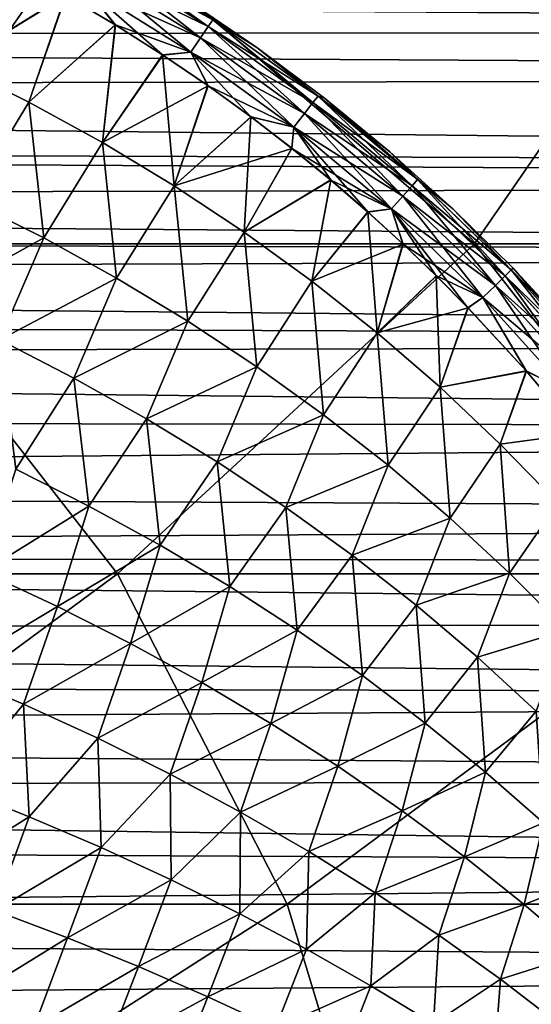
# Model space of a CAD drawing. Header units: metres. Extents: x -24 to 127, y -24 to 24.
# Tile 134 of 151: x 68.81 to 74.44, y 6.16 to 16.98. Entities that reach past the tile are written whole.
import ezdxf

# ---------------------------------------------------------------- set-up
doc = ezdxf.new("R2010")
doc.units = ezdxf.units.M
doc.layers.add('solid_12_381_051_XXX', color=7, linetype='CONTINUOUS')

msp = doc.modelspace()

# ---------------------------------------------------------------- linework, layer by layer
at = {"layer": 'solid_12_381_051_XXX'}
for points in [[(67.054825, 14.518421, 115.915138), (69.590126, 18.145926, 115.621696), (62.871574, 18.146126, 115.641922)], [(67.054825, 14.518421, 115.915138), (73.812912, 14.518212, 115.879425), (69.590126, 18.145926, 115.621696)], [(73.812912, 14.518212, 115.879425), (76.315086, 18.145626, 115.600639), (69.590126, 18.145926, 115.621696)], [(73.812912, 14.518212, 115.879425), (80.571472, 14.517926, 115.838676), (76.315086, 18.145626, 115.600639)], [(69.677383, 17.66016, 144.818481), (69.602211, 17.529463, 144.982101), (70.800354, 16.780073, 144.981522)], [(69.602417, 17.5299, 142.190598), (69.677505, 17.66046, 142.354324), (70.884781, 16.905815, 142.354553)], [(70.884644, 16.905529, 144.818237), (69.722328, 17.738539, 144.621124), (69.677383, 17.66016, 144.818481)], [(70.884644, 16.905529, 144.818237), (69.677383, 17.66016, 144.818481), (70.800354, 16.780073, 144.981522)], [(70.884781, 16.905815, 142.354553), (69.677505, 17.66046, 142.354324), (70.935234, 16.981087, 142.551727)], [(69.722328, 17.738539, 144.621124), (70.935188, 16.980947, 144.621078), (69.860359, 17.688532, 144.43486)], [(70.884644, 16.905529, 144.818237), (70.935188, 16.980947, 144.621078), (69.722328, 17.738539, 144.621124)], [(70.935188, 16.980947, 144.621078), (70.651733, 17.200611, 144.433685), (69.860359, 17.688532, 144.43486)], [(68.082047, 16.48724, 145.214844), (69.313721, 17.249889, 145.130524), (68.73716, 17.566593, 145.131271)], [(68.741066, 17.564533, 142.041061), (69.31752, 17.247719, 142.041809), (68.082108, 16.487198, 141.957474)], [(69.602211, 17.529463, 144.982101), (69.507713, 17.365429, 145.088226), (70.69455, 16.622808, 145.087234)], [(70.800583, 16.780491, 142.191162), (69.507965, 17.365944, 142.084305), (69.602417, 17.5299, 142.190598)], [(70.800354, 16.780073, 144.981522), (69.602211, 17.529463, 144.982101), (70.69455, 16.622808, 145.087234)], [(70.800583, 16.780491, 142.191162), (69.602417, 17.5299, 142.190598), (70.884781, 16.905815, 142.354553)], [(105.000122, 16.856768, 102.954674), (26.59236, 16.799372, 102.906403), (25.708118, 17.37525, 103.402618)], [(105.000122, 16.856768, 102.954674), (25.708118, 17.37525, 103.402618), (105.000053, 17.360939, 103.389366)], [(69.507713, 17.365429, 145.088226), (69.313721, 17.249889, 145.130524), (69.860573, 16.925861, 145.129837)], [(69.507965, 17.365944, 142.084305), (69.864235, 16.923613, 142.04248), (69.31752, 17.247719, 142.041809)], [(69.507713, 17.365429, 145.088226), (69.860573, 16.925861, 145.129837), (70.381393, 16.594732, 145.129196)], [(70.69455, 16.622808, 145.087234), (69.507713, 17.365429, 145.088226), (70.381393, 16.594732, 145.129196)], [(69.507965, 17.365944, 142.084305), (70.694832, 16.623302, 142.085297), (69.864235, 16.923613, 142.04248)], [(70.800583, 16.780491, 142.191162), (70.694832, 16.623302, 142.085297), (69.507965, 17.365944, 142.084305)], [(68.082047, 16.48724, 145.214844), (68.911148, 16.075951, 145.209045), (69.313721, 17.249889, 145.130524)], [(69.31752, 17.247719, 142.041809), (68.911201, 16.075907, 141.963257), (68.082108, 16.487198, 141.957474)], [(68.911148, 16.075951, 145.209045), (69.860573, 16.925861, 145.129837), (69.313721, 17.249889, 145.130524)], [(69.31752, 17.247719, 142.041809), (69.864235, 16.923613, 142.04248), (68.911201, 16.075907, 141.963257)], [(70.935188, 16.980947, 144.621078), (71.4207, 16.676935, 144.432556), (70.651733, 17.200611, 144.433685)], [(70.651871, 17.20052, 142.738632), (70.651733, 17.200611, 144.433685), (71.4207, 16.676935, 144.432556)], [(71.420853, 16.676826, 142.739761), (70.651871, 17.20052, 142.738632), (71.4207, 16.676935, 144.432556)], [(70.935234, 16.981087, 142.551727), (70.651871, 17.20052, 142.738632), (71.420853, 16.676826, 142.739761)], [(68.911148, 16.075951, 145.209045), (69.721672, 15.631113, 145.203156), (69.860573, 16.925861, 145.129837)], [(69.864235, 16.923613, 142.04248), (69.721733, 15.631065, 141.969162), (68.911201, 16.075907, 141.963257)], [(69.721672, 15.631113, 145.203156), (70.381393, 16.594732, 145.129196), (69.860573, 16.925861, 145.129837)], [(69.864235, 16.923613, 142.04248), (70.384903, 16.592426, 142.043121), (69.721733, 15.631065, 141.969162)], [(70.694832, 16.623302, 142.085297), (70.384903, 16.592426, 142.043121), (69.864235, 16.923613, 142.04248)], [(70.884644, 16.905529, 144.818237), (70.800354, 16.780073, 144.981522), (71.943611, 15.949516, 144.981003)], [(70.800583, 16.780491, 142.191162), (70.884781, 16.905815, 142.354553), (72.036781, 16.06934, 142.354752)], [(72.036621, 16.069069, 144.818024), (70.935188, 16.980947, 144.621078), (70.884644, 16.905529, 144.818237)], [(72.036621, 16.069069, 144.818024), (70.884644, 16.905529, 144.818237), (71.943611, 15.949516, 144.981003)], [(70.884781, 16.905815, 142.354553), (70.935234, 16.981087, 142.551727), (72.09259, 16.14123, 142.551758)], [(72.036781, 16.06934, 142.354752), (70.884781, 16.905815, 142.354553), (72.09259, 16.14123, 142.551758)], [(70.935188, 16.980947, 144.621078), (72.092545, 16.141096, 144.621048), (71.4207, 16.676935, 144.432556)], [(72.036621, 16.069069, 144.818024), (72.092545, 16.141096, 144.621048), (70.935188, 16.980947, 144.621078)], [(72.09259, 16.14123, 142.551758), (70.935234, 16.981087, 142.551727), (71.420853, 16.676826, 142.739761)], [(105.000122, 16.856768, 102.954674), (105.000206, 16.360798, 102.545601), (26.59236, 16.799372, 102.906403)], [(105.000206, 16.360798, 102.545601), (27.444098, 16.210161, 102.424873), (26.59236, 16.799372, 102.906403)], [(70.800354, 16.780073, 144.981522), (70.69455, 16.622808, 145.087234), (71.827011, 15.799809, 145.086334)], [(71.943871, 15.949913, 142.191681), (70.694832, 16.623302, 142.085297), (70.800583, 16.780491, 142.191162)], [(71.943611, 15.949516, 144.981003), (70.800354, 16.780073, 144.981522), (71.827011, 15.799809, 145.086334)], [(71.943871, 15.949913, 142.191681), (70.800583, 16.780491, 142.191162), (72.036781, 16.06934, 142.354752)], [(72.092545, 16.141096, 144.621048), (72.165436, 16.118656, 144.431458), (71.4207, 16.676935, 144.432556)], [(71.420853, 16.676826, 142.739761), (71.4207, 16.676935, 144.432556), (72.165436, 16.118656, 144.431458)], [(72.165604, 16.118528, 142.74086), (71.420853, 16.676826, 142.739761), (72.165436, 16.118656, 144.431458)], [(72.09259, 16.14123, 142.551758), (71.420853, 16.676826, 142.739761), (72.165604, 16.118528, 142.74086)], [(69.721672, 15.631113, 145.203156), (70.511887, 15.153764, 145.197174), (70.381393, 16.594732, 145.129196)], [(70.384903, 16.592426, 142.043121), (70.882645, 16.254168, 142.043701), (69.721733, 15.631065, 141.969162)], [(70.69455, 16.622808, 145.087234), (70.381393, 16.594732, 145.129196), (70.87928, 16.256525, 145.128616)], [(70.511887, 15.153764, 145.197174), (70.87928, 16.256525, 145.128616), (70.381393, 16.594732, 145.129196)], [(70.694832, 16.623302, 142.085297), (70.882645, 16.254168, 142.043701), (70.384903, 16.592426, 142.043121)], [(70.69455, 16.622808, 145.087234), (70.87928, 16.256525, 145.128616), (71.353004, 15.913774, 145.128067)], [(71.827011, 15.799809, 145.086334), (70.69455, 16.622808, 145.087234), (71.353004, 15.913774, 145.128067)], [(70.694832, 16.623302, 142.085297), (71.827324, 15.80028, 142.086197), (70.882645, 16.254168, 142.043701)], [(71.943871, 15.949913, 142.191681), (71.827324, 15.80028, 142.086197), (70.694832, 16.623302, 142.085297)], [(68.255074, 14.995007, 145.286469), (68.911148, 16.075951, 145.209045), (68.082047, 16.48724, 145.214844)], [(68.082108, 16.487198, 141.957474), (68.911201, 16.075907, 141.963257), (68.255104, 14.994979, 141.885849)], [(105.000206, 16.360798, 102.545601), (105.000473, 15.371914, 101.781303), (27.444098, 16.210161, 102.424873)], [(70.882645, 16.254168, 142.043701), (70.51194, 15.153713, 141.975143), (69.721733, 15.631065, 141.969162)], [(70.511887, 15.153764, 145.197174), (71.353004, 15.913774, 145.128067), (70.87928, 16.256525, 145.128616)], [(70.882645, 16.254168, 142.043701), (71.356216, 15.911379, 142.04425), (70.51194, 15.153713, 141.975143)], [(71.827324, 15.80028, 142.086197), (71.356216, 15.911379, 142.04425), (70.882645, 16.254168, 142.043701)], [(105.000473, 15.371914, 101.781303), (28.26298, 15.607072, 101.957138), (27.444098, 16.210161, 102.424873)], [(73.127792, 15.154613, 144.817825), (72.092545, 16.141096, 144.621048), (72.036621, 16.069069, 144.818024)], [(72.036781, 16.06934, 142.354752), (72.09259, 16.14123, 142.551758), (73.188896, 15.22295, 142.551773)], [(72.092545, 16.141096, 144.621048), (73.188843, 15.22282, 144.621002), (72.165436, 16.118656, 144.431458)], [(73.127792, 15.154613, 144.817825), (73.188843, 15.22282, 144.621002), (72.092545, 16.141096, 144.621048)], [(72.09259, 16.14123, 142.551758), (72.165604, 16.118528, 142.74086), (72.884331, 15.526917, 142.741898)], [(73.188896, 15.22295, 142.551773), (72.09259, 16.14123, 142.551758), (72.884331, 15.526917, 142.741898)], [(68.255074, 14.995007, 145.286469), (69.075447, 14.582629, 145.277008), (68.911148, 16.075951, 145.209045)], [(68.911201, 16.075907, 141.963257), (69.07547, 14.582602, 141.895309), (68.255104, 14.994979, 141.885849)], [(69.075447, 14.582629, 145.277008), (69.721672, 15.631113, 145.203156), (68.911148, 16.075951, 145.209045)], [(68.911201, 16.075907, 141.963257), (69.721733, 15.631065, 141.969162), (69.07547, 14.582602, 141.895309)], [(72.036621, 16.069069, 144.818024), (71.943611, 15.949516, 144.981003), (73.026466, 15.041622, 144.98053)], [(71.943871, 15.949913, 142.191681), (72.036781, 16.06934, 142.354752), (73.12796, 15.15487, 142.35495)], [(73.127792, 15.154613, 144.817825), (72.036621, 16.069069, 144.818024), (73.026466, 15.041622, 144.98053)], [(73.12796, 15.15487, 142.35495), (72.036781, 16.06934, 142.354752), (73.188896, 15.22295, 142.551773)], [(73.188843, 15.22282, 144.621002), (72.884163, 15.527063, 144.43042), (72.165436, 16.118656, 144.431458)], [(72.165604, 16.118528, 142.74086), (72.165436, 16.118656, 144.431458), (72.884163, 15.527063, 144.43042)], [(72.884331, 15.526917, 142.741898), (72.165604, 16.118528, 142.74086), (72.884163, 15.527063, 144.43042)], [(70.511887, 15.153764, 145.197174), (71.280037, 14.644938, 145.191132), (71.353004, 15.913774, 145.128067)], [(71.280037, 14.644938, 145.191132), (71.803345, 15.567716, 145.127563), (71.353004, 15.913774, 145.128067)], [(71.827011, 15.799809, 145.086334), (71.353004, 15.913774, 145.128067), (71.803345, 15.567716, 145.127563)], [(71.943611, 15.949516, 144.981003), (71.827011, 15.799809, 145.086334), (72.899582, 14.900263, 145.085526)], [(73.026749, 15.041996, 142.192139), (71.827324, 15.80028, 142.086197), (71.943871, 15.949913, 142.191681)], [(73.026466, 15.041622, 144.98053), (71.943611, 15.949516, 144.981003), (72.899582, 14.900263, 145.085526)], [(73.026749, 15.041996, 142.192139), (71.943871, 15.949913, 142.191681), (73.12796, 15.15487, 142.35495)], [(71.356216, 15.911379, 142.04425), (71.806404, 15.565295, 142.044769), (70.51194, 15.153713, 141.975143)], [(71.827324, 15.80028, 142.086197), (71.806404, 15.565295, 142.044769), (71.356216, 15.911379, 142.04425)], [(71.827011, 15.799809, 145.086334), (71.803345, 15.567716, 145.127563), (72.231949, 15.218793, 145.12709)], [(71.827324, 15.80028, 142.086197), (72.899925, 14.900709, 142.08699), (71.806404, 15.565295, 142.044769)], [(71.827011, 15.799809, 145.086334), (72.231949, 15.218793, 145.12709), (72.639709, 14.867856, 145.126648)], [(72.899582, 14.900263, 145.085526), (71.827011, 15.799809, 145.086334), (72.639709, 14.867856, 145.126648)], [(73.026749, 15.041996, 142.192139), (72.899925, 14.900709, 142.08699), (71.827324, 15.80028, 142.086197)], [(105.000549, 15.184444, 101.643707), (29.049013, 14.988933, 101.502846), (28.26298, 15.607072, 101.957138)], [(105.000549, 15.184444, 101.643707), (28.26298, 15.607072, 101.957138), (105.000473, 15.371914, 101.781303)], [(69.075447, 14.582629, 145.277008), (69.877304, 14.139697, 145.267395), (69.721672, 15.631113, 145.203156)], [(69.721733, 15.631065, 141.969162), (69.877327, 14.139668, 141.904922), (69.07547, 14.582602, 141.895309)], [(69.877304, 14.139697, 145.267395), (70.511887, 15.153764, 145.197174), (69.721672, 15.631113, 145.203156)], [(69.721733, 15.631065, 141.969162), (70.51194, 15.153713, 141.975143), (69.877327, 14.139668, 141.904922)], [(71.806404, 15.565295, 142.044769), (71.28009, 14.644883, 141.981186), (70.51194, 15.153713, 141.975143)], [(71.280037, 14.644938, 145.191132), (72.231949, 15.218793, 145.12709), (71.803345, 15.567716, 145.127563)], [(71.806404, 15.565295, 142.044769), (72.234856, 15.216358, 142.045242), (71.28009, 14.644883, 141.981186)], [(72.899925, 14.900709, 142.08699), (72.234856, 15.216358, 142.045242), (71.806404, 15.565295, 142.044769)], [(73.188843, 15.22282, 144.621002), (73.575386, 14.903363, 144.429428), (72.884163, 15.527063, 144.43042)], [(72.884331, 15.526917, 142.741898), (72.884163, 15.527063, 144.43042), (73.575386, 14.903363, 144.429428)], [(73.575562, 14.903198, 142.742889), (72.884331, 15.526917, 142.741898), (73.575386, 14.903363, 144.429428)], [(73.188896, 15.22295, 142.551773), (72.884331, 15.526917, 142.741898), (73.575562, 14.903198, 142.742889)], [(105.000549, 15.184444, 101.643707), (105.000938, 14.410936, 101.099312), (29.049013, 14.988933, 101.502846)], [(71.280037, 14.644938, 145.191132), (72.024376, 14.10567, 145.185043), (72.231949, 15.218793, 145.12709)], [(72.234856, 15.216358, 142.045242), (72.024437, 14.105613, 141.987274), (71.28009, 14.644883, 141.981186)], [(72.024376, 14.10567, 145.185043), (72.639709, 14.867856, 145.126648), (72.231949, 15.218793, 145.12709)], [(72.234856, 15.216358, 142.045242), (72.642471, 14.865417, 142.04567), (72.024437, 14.105613, 141.987274)], [(72.899925, 14.900709, 142.08699), (72.642471, 14.865417, 142.04567), (72.234856, 15.216358, 142.045242)], [(73.127792, 15.154613, 144.817825), (73.026466, 15.041622, 144.98053), (74.043236, 14.060232, 144.980118)], [(73.026749, 15.041996, 142.192139), (73.12796, 15.15487, 142.35495), (74.152634, 14.16623, 142.355118)], [(74.152451, 14.165996, 144.817642), (73.188843, 15.22282, 144.621002), (73.127792, 15.154613, 144.817825)], [(74.152451, 14.165996, 144.817642), (73.127792, 15.154613, 144.817825), (74.043236, 14.060232, 144.980118)], [(73.12796, 15.15487, 142.35495), (73.188896, 15.22295, 142.551773), (74.218445, 14.230067, 142.551804)], [(74.152634, 14.16623, 142.355118), (73.12796, 15.15487, 142.35495), (74.218445, 14.230067, 142.551804)], [(73.188843, 15.22282, 144.621002), (74.218384, 14.22995, 144.620972), (73.575386, 14.903363, 144.429428)], [(74.152451, 14.165996, 144.817642), (74.218384, 14.22995, 144.620972), (73.188843, 15.22282, 144.621002)], [(74.218445, 14.230067, 142.551804), (73.188896, 15.22295, 142.551773), (73.575562, 14.903198, 142.742889)], [(69.877304, 14.139697, 145.267395), (70.658844, 13.667191, 145.25769), (70.511887, 15.153764, 145.197174)], [(70.51194, 15.153713, 141.975143), (70.658867, 13.667161, 141.914627), (69.877327, 14.139668, 141.904922)], [(70.658844, 13.667191, 145.25769), (71.280037, 14.644938, 145.191132), (70.511887, 15.153764, 145.197174)], [(70.51194, 15.153713, 141.975143), (71.28009, 14.644883, 141.981186), (70.658867, 13.667161, 141.914627)], [(105.000938, 14.410936, 101.099312), (29.535139, 14.582333, 101.216789), (29.049013, 14.988933, 101.502846)], [(67.752258, 13.849331, 145.35704), (69.075447, 14.582629, 145.277008), (68.255074, 14.995007, 145.286469)], [(68.255104, 14.994979, 141.885849), (69.07547, 14.582602, 141.895309), (67.752281, 13.849307, 141.815277)], [(73.026466, 15.041622, 144.98053), (72.899582, 14.900263, 145.085526), (73.906601, 13.928027, 145.084808)], [(74.043541, 14.060578, 142.192551), (72.899925, 14.900709, 142.08699), (73.026749, 15.041996, 142.192139)], [(74.043236, 14.060232, 144.980118), (73.026466, 15.041622, 144.98053), (73.906601, 13.928027, 145.084808)], [(74.043541, 14.060578, 142.192551), (73.026749, 15.041996, 142.192139), (74.152634, 14.16623, 142.355118)], [(72.024376, 14.10567, 145.185043), (72.743172, 13.536998, 145.17894), (72.639709, 14.867856, 145.126648)], [(72.642471, 14.865417, 142.04567), (73.028984, 14.51425, 142.046082), (72.024437, 14.105613, 141.987274)], [(72.899582, 14.900263, 145.085526), (72.639709, 14.867856, 145.126648), (73.026375, 14.516685, 145.126236)], [(72.743172, 13.536998, 145.17894), (73.026375, 14.516685, 145.126236), (72.639709, 14.867856, 145.126648)], [(72.899925, 14.900709, 142.08699), (73.028984, 14.51425, 142.046082), (72.642471, 14.865417, 142.04567)], [(72.899582, 14.900263, 145.085526), (73.393219, 14.165656, 145.125854), (73.74157, 13.814948, 145.125488)], [(73.906601, 13.928027, 145.084808), (72.899582, 14.900263, 145.085526), (73.74157, 13.814948, 145.125488)], [(72.899582, 14.900263, 145.085526), (73.026375, 14.516685, 145.126236), (73.393219, 14.165656, 145.125854)], [(72.899925, 14.900709, 142.08699), (73.906975, 13.928444, 142.087723), (73.028984, 14.51425, 142.046082)], [(74.043541, 14.060578, 142.192551), (73.906975, 13.928444, 142.087723), (72.899925, 14.900709, 142.08699)], [(74.218384, 14.22995, 144.620972), (74.237762, 14.248727, 144.428467), (73.575386, 14.903363, 144.429428)], [(73.575562, 14.903198, 142.742889), (73.575386, 14.903363, 144.429428), (74.237762, 14.248727, 144.428467)], [(74.237938, 14.248544, 142.743851), (73.575562, 14.903198, 142.742889), (74.237762, 14.248727, 144.428467)], [(74.218445, 14.230067, 142.551804), (73.575562, 14.903198, 142.742889), (74.237938, 14.248544, 142.743851)], [(70.658844, 13.667191, 145.25769), (71.418266, 13.16609, 145.247925), (71.280037, 14.644938, 145.191132)], [(71.28009, 14.644883, 141.981186), (71.418289, 13.16606, 141.924393), (70.658867, 13.667161, 141.914627)], [(71.418266, 13.16609, 145.247925), (72.024376, 14.10567, 145.185043), (71.280037, 14.644938, 145.191132)], [(71.28009, 14.644883, 141.981186), (72.024437, 14.105613, 141.987274), (71.418289, 13.16606, 141.924393)], [(105.000938, 14.410936, 101.099312), (30.014841, 14.160686, 100.93087), (29.535139, 14.582333, 101.216789)], [(63.106236, 10.888709, 116.193085), (69.885178, 10.888588, 116.147697), (67.054825, 14.518421, 115.915138)], [(69.885178, 10.888588, 116.147697), (73.812912, 14.518212, 115.879425), (67.054825, 14.518421, 115.915138)], [(67.752258, 13.849331, 145.35704), (68.588501, 13.459728, 145.344162), (69.075447, 14.582629, 145.277008)], [(69.07547, 14.582602, 141.895309), (68.588524, 13.459705, 141.828156), (67.752281, 13.849307, 141.815277)], [(68.588501, 13.459728, 145.344162), (69.877304, 14.139697, 145.267395), (69.075447, 14.582629, 145.277008)], [(69.07547, 14.582602, 141.895309), (69.877327, 14.139668, 141.904922), (68.588524, 13.459705, 141.828156)], [(69.885178, 10.888588, 116.147697), (76.658112, 10.888408, 116.098785), (73.812912, 14.518212, 115.879425)], [(73.028984, 14.51425, 142.046082), (72.743225, 13.536937, 141.993378), (72.024437, 14.105613, 141.987274)], [(72.743172, 13.536998, 145.17894), (73.393219, 14.165656, 145.125854), (73.026375, 14.516685, 145.126236)], [(73.028984, 14.51425, 142.046082), (73.395683, 14.163234, 142.046463), (72.743225, 13.536937, 141.993378)], [(73.906975, 13.928444, 142.087723), (73.395683, 14.163234, 142.046463), (73.028984, 14.51425, 142.046082)], [(76.658112, 10.888408, 116.098785), (80.571472, 14.517926, 115.838676), (73.812912, 14.518212, 115.879425)], [(105.001587, 13.431623, 100.459579), (30.014841, 14.160686, 100.93087), (105.000938, 14.410936, 101.099312)], [(75.105011, 13.107795, 144.817474), (74.218384, 14.22995, 144.620972), (74.152451, 14.165996, 144.817642)], [(74.152634, 14.16623, 142.355118), (74.218445, 14.230067, 142.551804), (75.175568, 13.167237, 142.551819)], [(74.218384, 14.22995, 144.620972), (75.175499, 13.167126, 144.620926), (74.237762, 14.248727, 144.428467)], [(75.105011, 13.107795, 144.817474), (75.175499, 13.167126, 144.620926), (74.218384, 14.22995, 144.620972)], [(74.218445, 14.230067, 142.551804), (74.237938, 14.248544, 142.743851), (74.869896, 13.564487, 142.744751)], [(75.175568, 13.167237, 142.551819), (74.218445, 14.230067, 142.551804), (74.869896, 13.564487, 142.744751)], [(75.175499, 13.167126, 144.620926), (74.869713, 13.564689, 144.427567), (74.237762, 14.248727, 144.428467)], [(74.237938, 14.248544, 142.743851), (74.237762, 14.248727, 144.428467), (74.869713, 13.564689, 144.427567)], [(74.869896, 13.564487, 142.744751), (74.237938, 14.248544, 142.743851), (74.869713, 13.564689, 144.427567)], [(105.001587, 13.431623, 100.459579), (30.487209, 13.723649, 100.645042), (30.014841, 14.160686, 100.93087)], [(68.588501, 13.459728, 145.344162), (69.407242, 13.04097, 145.331085), (69.877304, 14.139697, 145.267395)], [(69.877327, 14.139668, 141.904922), (69.407265, 13.040946, 141.841232), (68.588524, 13.459705, 141.828156)], [(69.407242, 13.04097, 145.331085), (70.658844, 13.667191, 145.25769), (69.877304, 14.139697, 145.267395)], [(69.877327, 14.139668, 141.904922), (70.658867, 13.667161, 141.914627), (69.407265, 13.040946, 141.841232)], [(71.418266, 13.16609, 145.247925), (72.153748, 12.637375, 145.238098), (72.024376, 14.10567, 145.185043)], [(72.024437, 14.105613, 141.987274), (72.15377, 12.637345, 141.934219), (71.418289, 13.16606, 141.924393)], [(72.153748, 12.637375, 145.238098), (72.743172, 13.536998, 145.17894), (72.024376, 14.10567, 145.185043)], [(72.024437, 14.105613, 141.987274), (72.743225, 13.536937, 141.993378), (72.15377, 12.637345, 141.934219)], [(72.743172, 13.536998, 145.17894), (73.434669, 12.939956, 145.172836), (73.393219, 14.165656, 145.125854)], [(73.395683, 14.163234, 142.046463), (73.743896, 13.812547, 142.046829), (72.743225, 13.536937, 141.993378)], [(73.434669, 12.939956, 145.172836), (73.74157, 13.814948, 145.125488), (73.393219, 14.165656, 145.125854)], [(73.906975, 13.928444, 142.087723), (73.743896, 13.812547, 142.046829), (73.395683, 14.163234, 142.046463)], [(74.152451, 14.165996, 144.817642), (74.043236, 14.060232, 144.980118), (74.988441, 13.00983, 144.979736)], [(74.043541, 14.060578, 142.192551), (74.152634, 14.16623, 142.355118), (75.105202, 13.108013, 142.35527)], [(75.105011, 13.107795, 144.817474), (74.152451, 14.165996, 144.817642), (74.988441, 13.00983, 144.979736)], [(75.105202, 13.108013, 142.35527), (74.152634, 14.16623, 142.355118), (75.175568, 13.167237, 142.551819)], [(74.043236, 14.060232, 144.980118), (73.906601, 13.928027, 145.084808), (74.842728, 12.887465, 145.084152)], [(74.988762, 13.010151, 142.192932), (73.906975, 13.928444, 142.087723), (74.043541, 14.060578, 142.192551)], [(74.988441, 13.00983, 144.979736), (74.043236, 14.060232, 144.980118), (74.842728, 12.887465, 145.084152)], [(74.988762, 13.010151, 142.192932), (74.043541, 14.060578, 142.192551), (75.105202, 13.108013, 142.35527)], [(73.906601, 13.928027, 145.084808), (73.74157, 13.814948, 145.125488), (74.383781, 13.119202, 145.124832)], [(73.906975, 13.928444, 142.087723), (74.385834, 13.116865, 142.047485), (73.743896, 13.812547, 142.046829)], [(74.842728, 12.887465, 145.084152), (73.906601, 13.928027, 145.084808), (74.383781, 13.119202, 145.124832)], [(73.906975, 13.928444, 142.087723), (74.843124, 12.887852, 142.088364), (74.385834, 13.116865, 142.047485)], [(74.988762, 13.010151, 142.192932), (74.843124, 12.887852, 142.088364), (73.906975, 13.928444, 142.087723)], [(73.743896, 13.812547, 142.046829), (73.434723, 12.939891, 141.999481), (72.743225, 13.536937, 141.993378)], [(73.434669, 12.939956, 145.172836), (74.383781, 13.119202, 145.124832), (73.74157, 13.814948, 145.125488)], [(73.743896, 13.812547, 142.046829), (74.385834, 13.116865, 142.047485), (73.434723, 12.939891, 141.999481)], [(105.001587, 13.431623, 100.459579), (30.951366, 13.270567, 100.359024), (30.487209, 13.723649, 100.645042)], [(69.407242, 13.04097, 145.331085), (70.206558, 12.594014, 145.317886), (70.658844, 13.667191, 145.25769)], [(70.658867, 13.667161, 141.914627), (70.206581, 12.59399, 141.854431), (69.407265, 13.040946, 141.841232)], [(70.206558, 12.594014, 145.317886), (71.418266, 13.16609, 145.247925), (70.658844, 13.667191, 145.25769)], [(70.658867, 13.667161, 141.914627), (71.418289, 13.16606, 141.924393), (70.206581, 12.59399, 141.854431)], [(72.153748, 12.637375, 145.238098), (72.863487, 12.082027, 145.228287), (72.743172, 13.536998, 145.17894)], [(72.743225, 13.536937, 141.993378), (72.86351, 12.081998, 141.944031), (72.15377, 12.637345, 141.934219)], [(72.863487, 12.082027, 145.228287), (73.434669, 12.939956, 145.172836), (72.743172, 13.536998, 145.17894)], [(72.743225, 13.536937, 141.993378), (73.434723, 12.939891, 141.999481), (72.86351, 12.081998, 141.944031)], [(105.002342, 12.483585, 99.884995), (30.951366, 13.270567, 100.359024), (105.001587, 13.431623, 100.459579)], [(68.767174, 12.039514, 145.393341), (69.407242, 13.04097, 145.331085), (68.588501, 13.459728, 145.344162)], [(68.588524, 13.459705, 141.828156), (69.407265, 13.040946, 141.841232), (68.767189, 12.039492, 141.778976)], [(105.002342, 12.483585, 99.884995), (31.598822, 12.595098, 99.950417), (30.951366, 13.270567, 100.359024)], [(70.206558, 12.594014, 145.317886), (70.98455, 12.119821, 145.304581), (71.418266, 13.16609, 145.247925)], [(71.418289, 13.16606, 141.924393), (70.984566, 12.119797, 141.867737), (70.206581, 12.59399, 141.854431)], [(70.98455, 12.119821, 145.304581), (72.153748, 12.637375, 145.238098), (71.418266, 13.16609, 145.247925)], [(71.418289, 13.16606, 141.924393), (72.15377, 12.637345, 141.934219), (70.984566, 12.119797, 141.867737)], [(73.434669, 12.939956, 145.172836), (74.09726, 12.315688, 145.166763), (74.383781, 13.119202, 145.124832)], [(74.385834, 13.116865, 142.047485), (74.097313, 12.31562, 142.005554), (73.434723, 12.939891, 141.999481)], [(74.09726, 12.315688, 145.166763), (74.959892, 12.433407, 145.124252), (74.383781, 13.119202, 145.124832)], [(74.385834, 13.116865, 142.047485), (74.961693, 12.431163, 142.048065), (74.097313, 12.31562, 142.005554)], [(74.842728, 12.887465, 145.084152), (74.383781, 13.119202, 145.124832), (74.959892, 12.433407, 145.124252)], [(74.843124, 12.887852, 142.088364), (74.961693, 12.431163, 142.048065), (74.385834, 13.116865, 142.047485)], [(68.767174, 12.039514, 145.393341), (69.572067, 11.633862, 145.377228), (69.407242, 13.04097, 145.331085)], [(69.407265, 13.040946, 141.841232), (69.57209, 11.63384, 141.79509), (68.767189, 12.039492, 141.778976)], [(69.572067, 11.633862, 145.377228), (70.206558, 12.594014, 145.317886), (69.407242, 13.04097, 145.331085)], [(69.407265, 13.040946, 141.841232), (70.206581, 12.59399, 141.854431), (69.57209, 11.63384, 141.79509)], [(72.863487, 12.082027, 145.228287), (73.545807, 11.501128, 145.218491), (73.434669, 12.939956, 145.172836)], [(73.434723, 12.939891, 141.999481), (73.54583, 11.501099, 141.953827), (72.86351, 12.081998, 141.944031)], [(73.545807, 11.501128, 145.218491), (74.09726, 12.315688, 145.166763), (73.434669, 12.939956, 145.172836)], [(73.434723, 12.939891, 141.999481), (74.097313, 12.31562, 142.005554), (73.54583, 11.501099, 141.953827)], [(105.002342, 12.483585, 99.884995), (32.24522, 11.869222, 99.535187), (31.598822, 12.595098, 99.950417)], [(69.572067, 11.633862, 145.377228), (70.357742, 11.20317, 145.360992), (70.206558, 12.594014, 145.317886)], [(70.206581, 12.59399, 141.854431), (70.357765, 11.203148, 141.811325), (69.57209, 11.63384, 141.79509)], [(70.357742, 11.20317, 145.360992), (70.98455, 12.119821, 145.304581), (70.206558, 12.594014, 145.317886)], [(70.206581, 12.59399, 141.854431), (70.984566, 12.119797, 141.867737), (70.357765, 11.203148, 141.811325)], [(70.98455, 12.119821, 145.304581), (71.739281, 11.61935, 145.291214), (72.153748, 12.637375, 145.238098)], [(72.15377, 12.637345, 141.934219), (71.739296, 11.619328, 141.881104), (70.984566, 12.119797, 141.867737)], [(71.739281, 11.61935, 145.291214), (72.863487, 12.082027, 145.228287), (72.153748, 12.637375, 145.238098)], [(72.15377, 12.637345, 141.934219), (72.86351, 12.081998, 141.944031), (71.739296, 11.619328, 141.881104)], [(105.002342, 12.483585, 99.884995), (105.003242, 11.505983, 99.337685), (32.24522, 11.869222, 99.535187)], [(74.09726, 12.315688, 145.166763), (74.729805, 11.665729, 145.160721), (74.959892, 12.433407, 145.124252)], [(74.961693, 12.431163, 142.048065), (74.729858, 11.665657, 142.011597), (74.097313, 12.31562, 142.005554)], [(73.545807, 11.501128, 145.218491), (74.19957, 10.896168, 145.20874), (74.09726, 12.315688, 145.166763)], [(74.097313, 12.31562, 142.005554), (74.199585, 10.896138, 141.963577), (73.54583, 11.501099, 141.953827)], [(74.19957, 10.896168, 145.20874), (74.729805, 11.665729, 145.160721), (74.09726, 12.315688, 145.166763)], [(74.097313, 12.31562, 142.005554), (74.729858, 11.665657, 142.011597), (74.199585, 10.896138, 141.963577)], [(68.406967, 10.91, 145.445831), (69.572067, 11.633862, 145.377228), (68.767174, 12.039514, 145.393341)], [(68.767189, 12.039492, 141.778976), (69.57209, 11.63384, 141.79509), (68.40699, 10.909981, 141.726486)], [(70.357742, 11.20317, 145.360992), (71.122307, 10.748319, 145.344666), (70.98455, 12.119821, 145.304581)], [(70.984566, 12.119797, 141.867737), (71.122322, 10.748298, 141.827652), (70.357765, 11.203148, 141.811325)], [(71.122307, 10.748319, 145.344666), (71.739281, 11.61935, 145.291214), (70.98455, 12.119821, 145.304581)], [(70.984566, 12.119797, 141.867737), (71.739296, 11.619328, 141.881104), (71.122322, 10.748298, 141.827652)], [(71.739281, 11.61935, 145.291214), (72.468857, 11.093563, 145.277847), (72.863487, 12.082027, 145.228287)], [(72.86351, 12.081998, 141.944031), (72.468864, 11.09354, 141.89447), (71.739296, 11.619328, 141.881104)], [(72.468857, 11.093563, 145.277847), (73.545807, 11.501128, 145.218491), (72.863487, 12.082027, 145.228287)], [(72.86351, 12.081998, 141.944031), (73.54583, 11.501099, 141.953827), (72.468864, 11.09354, 141.89447)], [(105.003242, 11.505983, 99.337685), (32.891663, 11.095992, 99.120743), (32.24522, 11.869222, 99.535187)], [(68.406967, 10.91, 145.445831), (69.228477, 10.528427, 145.426712), (69.572067, 11.633862, 145.377228)], [(69.57209, 11.63384, 141.79509), (69.228493, 10.528409, 141.745605), (68.40699, 10.909981, 141.726486)], [(69.228477, 10.528427, 145.426712), (70.357742, 11.20317, 145.360992), (69.572067, 11.633862, 145.377228)], [(69.57209, 11.63384, 141.79509), (70.357765, 11.203148, 141.811325), (69.228493, 10.528409, 141.745605)], [(71.122307, 10.748319, 145.344666), (71.863869, 10.270191, 145.328308), (71.739281, 11.61935, 145.291214)], [(71.739296, 11.619328, 141.881104), (71.863884, 10.27017, 141.844009), (71.122322, 10.748298, 141.827652)], [(71.863869, 10.270191, 145.328308), (72.468857, 11.093563, 145.277847), (71.739281, 11.61935, 145.291214)], [(71.739296, 11.619328, 141.881104), (72.468864, 11.09354, 141.89447), (71.863884, 10.27017, 141.844009)], [(74.19957, 10.896168, 145.20874), (74.823761, 10.26874, 145.199081), (74.729805, 11.665729, 145.160721)], [(74.729858, 11.665657, 142.011597), (74.823776, 10.26871, 141.973236), (74.199585, 10.896138, 141.963577)], [(103.852417, 11.002945, 99.070328), (32.891663, 11.095992, 99.120743), (105.003242, 11.505983, 99.337685)], [(72.468857, 11.093563, 145.277847), (73.171585, 10.543596, 145.264511), (73.545807, 11.501128, 145.218491)], [(73.54583, 11.501099, 141.953827), (73.1716, 10.543574, 141.907806), (72.468864, 11.09354, 141.89447)], [(73.171585, 10.543596, 145.264511), (74.19957, 10.896168, 145.20874), (73.545807, 11.501128, 145.218491)], [(73.54583, 11.501099, 141.953827), (74.199585, 10.896138, 141.963577), (73.1716, 10.543574, 141.907806)], [(69.228477, 10.528427, 145.426712), (70.031342, 10.123199, 145.40741), (70.357742, 11.20317, 145.360992)], [(70.357765, 11.203148, 141.811325), (70.031357, 10.12318, 141.764893), (69.228493, 10.528409, 141.745605)], [(70.031342, 10.123199, 145.40741), (71.122307, 10.748319, 145.344666), (70.357742, 11.20317, 145.360992)], [(70.357765, 11.203148, 141.811325), (71.122322, 10.748298, 141.827652), (70.031357, 10.12318, 141.764893)], [(102.735916, 10.354203, 98.750389), (33.539074, 10.277116, 98.711868), (32.891663, 11.095992, 99.120743)], [(102.735916, 10.354203, 98.750389), (32.891663, 11.095992, 99.120743), (103.852417, 11.002945, 99.070328)], [(71.863869, 10.270191, 145.328308), (72.580727, 9.769792, 145.311966), (72.468857, 11.093563, 145.277847)], [(72.468864, 11.09354, 141.89447), (72.580742, 9.769772, 141.860352), (71.863884, 10.27017, 141.844009)], [(72.580727, 9.769792, 145.311966), (73.171585, 10.543596, 145.264511), (72.468857, 11.093563, 145.277847)], [(72.468864, 11.09354, 141.89447), (73.1716, 10.543574, 141.907806), (72.580742, 9.769772, 141.860352)], [(64.962837, 7.255803, 116.377068), (69.885178, 10.888588, 116.147697), (63.106236, 10.888709, 116.193085)], [(64.962837, 7.255803, 116.377068), (71.753662, 7.255712, 116.327606), (69.885178, 10.888588, 116.147697)], [(68.021286, 9.806933, 145.494202), (69.228477, 10.528427, 145.426712), (68.406967, 10.91, 145.445831)], [(68.40699, 10.909981, 141.726486), (69.228493, 10.528409, 141.745605), (68.021309, 9.806916, 141.678116)], [(71.753662, 7.255712, 116.327606), (76.658112, 10.888408, 116.098785), (69.885178, 10.888588, 116.147697)], [(71.753662, 7.255712, 116.327606), (78.533325, 7.255581, 116.268745), (76.658112, 10.888408, 116.098785)], [(73.171585, 10.543596, 145.264511), (73.84639, 9.971005, 145.251236), (74.19957, 10.896168, 145.20874)], [(74.199585, 10.896138, 141.963577), (73.846405, 9.970984, 141.921082), (73.1716, 10.543574, 141.907806)], [(73.84639, 9.971005, 145.251236), (74.823761, 10.26874, 145.199081), (74.19957, 10.896168, 145.20874)], [(74.199585, 10.896138, 141.963577), (74.823776, 10.26871, 141.973236), (73.846405, 9.970984, 141.921082)], [(70.031342, 10.123199, 145.40741), (70.813614, 9.695175, 145.388031), (71.122307, 10.748319, 145.344666)], [(71.122322, 10.748298, 141.827652), (70.813629, 9.695157, 141.784286), (70.031357, 10.12318, 141.764893)], [(70.813614, 9.695175, 145.388031), (71.863869, 10.270191, 145.328308), (71.122307, 10.748319, 145.344666)], [(71.122322, 10.748298, 141.827652), (71.863884, 10.27017, 141.844009), (70.813629, 9.695157, 141.784286)], [(68.021286, 9.806933, 145.494202), (68.854706, 9.454849, 145.472427), (69.228477, 10.528427, 145.426712)], [(69.228493, 10.528409, 141.745605), (68.854729, 9.454832, 141.69989), (68.021309, 9.806916, 141.678116)], [(68.854706, 9.454849, 145.472427), (70.031342, 10.123199, 145.40741), (69.228477, 10.528427, 145.426712)], [(69.228493, 10.528409, 141.745605), (70.031357, 10.12318, 141.764893), (68.854729, 9.454832, 141.69989)], [(72.580727, 9.769792, 145.311966), (73.27179, 9.248561, 145.295685), (73.171585, 10.543596, 145.264511)], [(73.1716, 10.543574, 141.907806), (73.271805, 9.248541, 141.876633), (72.580742, 9.769772, 141.860352)], [(73.27179, 9.248561, 145.295685), (73.84639, 9.971005, 145.251236), (73.171585, 10.543596, 145.264511)], [(73.1716, 10.543574, 141.907806), (73.846405, 9.970984, 141.921082), (73.271805, 9.248541, 141.876633)], [(101.663414, 9.543761, 98.373253), (33.539074, 10.277116, 98.711868), (102.735916, 10.354203, 98.750389)], [(101.663414, 9.543761, 98.373253), (33.977642, 9.697211, 98.444412), (33.539074, 10.277116, 98.711868)], [(70.813614, 9.695175, 145.388031), (71.573334, 9.245221, 145.368607), (71.863869, 10.270191, 145.328308)], [(71.863884, 10.27017, 141.844009), (71.573349, 9.245205, 141.803711), (70.813629, 9.695157, 141.784286)], [(71.573334, 9.245221, 145.368607), (72.580727, 9.769792, 145.311966), (71.863869, 10.270191, 145.328308)], [(71.863884, 10.27017, 141.844009), (72.580742, 9.769772, 141.860352), (71.573349, 9.245205, 141.803711)], [(73.84639, 9.971005, 145.251236), (74.492249, 9.377407, 145.238068), (74.823761, 10.26874, 145.199081)], [(74.823776, 10.26871, 141.973236), (74.492256, 9.377386, 141.93425), (73.846405, 9.970984, 141.921082)], [(68.854706, 9.454849, 145.472427), (69.670502, 9.080815, 145.450455), (70.031342, 10.123199, 145.40741)], [(70.031357, 10.12318, 141.764893), (69.670525, 9.080799, 141.721863), (68.854729, 9.454832, 141.69989)], [(69.670502, 9.080815, 145.450455), (70.813614, 9.695175, 145.388031), (70.031342, 10.123199, 145.40741)], [(70.031357, 10.12318, 141.764893), (70.813629, 9.695157, 141.784286), (69.670525, 9.080799, 141.721863)], [(73.27179, 9.248561, 145.295685), (73.936104, 8.70803, 145.279526), (73.84639, 9.971005, 145.251236)], [(73.846405, 9.970984, 141.921082), (73.936111, 8.708011, 141.892792), (73.271805, 9.248541, 141.876633)], [(73.936104, 8.70803, 145.279526), (74.492249, 9.377407, 145.238068), (73.84639, 9.971005, 145.251236)], [(73.846405, 9.970984, 141.921082), (74.492256, 9.377386, 141.93425), (73.936111, 8.708011, 141.892792)], [(68.108315, 8.538597, 145.524857), (68.854706, 9.454849, 145.472427), (68.021286, 9.806933, 145.494202)], [(68.021309, 9.806916, 141.678116), (68.854729, 9.454832, 141.69989), (68.10833, 8.538582, 141.647461)], [(71.573334, 9.245221, 145.368607), (72.308899, 8.774449, 145.349182), (72.580727, 9.769792, 145.311966)], [(72.580742, 9.769772, 141.860352), (72.308914, 8.774433, 141.823135), (71.573349, 9.245205, 141.803711)], [(72.308899, 8.774449, 145.349182), (73.27179, 9.248561, 145.295685), (72.580727, 9.769792, 145.311966)], [(72.580742, 9.769772, 141.860352), (73.271805, 9.248541, 141.876633), (72.308914, 8.774433, 141.823135)], [(101.663414, 9.543761, 98.373253), (34.394939, 9.119555, 98.193382), (33.977642, 9.697211, 98.444412)], [(69.670502, 9.080815, 145.450455), (70.466705, 8.685654, 145.42836), (70.813614, 9.695175, 145.388031)], [(70.813629, 9.695157, 141.784286), (70.466721, 8.685637, 141.743958), (69.670525, 9.080799, 141.721863)], [(70.466705, 8.685654, 145.42836), (71.573334, 9.245221, 145.368607), (70.813614, 9.695175, 145.388031)], [(70.813629, 9.695157, 141.784286), (71.573349, 9.245205, 141.803711), (70.466721, 8.685637, 141.743958)], [(100.711258, 8.626493, 97.994698), (34.394939, 9.119555, 98.193382), (101.663414, 9.543761, 98.373253)], [(68.108315, 8.538597, 145.524857), (68.915298, 8.218572, 145.501389), (68.854706, 9.454849, 145.472427)], [(68.854729, 9.454832, 141.69989), (68.915314, 8.218557, 141.670914), (68.10833, 8.538582, 141.647461)], [(68.915298, 8.218572, 145.501389), (69.670502, 9.080815, 145.450455), (68.854706, 9.454849, 145.472427)], [(68.854729, 9.454832, 141.69989), (69.670525, 9.080799, 141.721863), (68.915314, 8.218557, 141.670914)], [(73.936104, 8.70803, 145.279526), (74.572716, 8.149734, 145.263504), (74.492249, 9.377407, 145.238068)], [(74.492256, 9.377386, 141.93425), (74.572723, 8.149714, 141.908813), (73.936111, 8.708011, 141.892792)], [(70.466705, 8.685654, 145.42836), (71.241356, 8.270198, 145.406204), (71.573334, 9.245221, 145.368607)], [(71.573349, 9.245205, 141.803711), (71.241364, 8.270183, 141.766113), (70.466721, 8.685637, 141.743958)], [(71.241356, 8.270198, 145.406204), (72.308899, 8.774449, 145.349182), (71.573334, 9.245221, 145.368607)], [(71.573349, 9.245205, 141.803711), (72.308914, 8.774433, 141.823135), (71.241364, 8.270183, 141.766113)], [(72.308899, 8.774449, 145.349182), (73.01931, 8.284366, 145.329834), (73.27179, 9.248561, 145.295685)], [(73.271805, 9.248541, 141.876633), (73.019318, 8.28435, 141.842484), (72.308914, 8.774433, 141.823135)], [(73.01931, 8.284366, 145.329834), (73.936104, 8.70803, 145.279526), (73.27179, 9.248561, 145.295685)], [(73.271805, 9.248541, 141.876633), (73.936111, 8.708011, 141.892792), (73.019318, 8.28435, 141.842484)], [(100.711258, 8.626493, 97.994698), (34.789551, 8.542077, 97.959404), (34.394939, 9.119555, 98.193382)], [(68.915298, 8.218572, 145.501389), (69.705994, 7.880134, 145.477768), (69.670502, 9.080815, 145.450455)], [(69.670525, 9.080799, 141.721863), (69.706001, 7.88012, 141.69455), (68.915314, 8.218557, 141.670914)], [(69.705994, 7.880134, 145.477768), (70.466705, 8.685654, 145.42836), (69.670502, 9.080815, 145.450455)], [(69.670525, 9.080799, 141.721863), (70.466721, 8.685637, 141.743958), (69.706001, 7.88012, 141.69455)], [(71.241356, 8.270198, 145.406204), (71.992996, 7.835616, 145.384048), (72.308899, 8.774449, 145.349182)], [(72.308914, 8.774433, 141.823135), (71.993004, 7.835601, 141.788269), (71.241364, 8.270183, 141.766113)], [(71.992996, 7.835616, 145.384048), (73.01931, 8.284366, 145.329834), (72.308899, 8.774449, 145.349182)], [(72.308914, 8.774433, 141.823135), (73.019318, 8.28435, 141.842484), (71.993004, 7.835601, 141.788269)], [(69.705994, 7.880134, 145.477768), (70.47863, 7.52398, 145.454025), (70.466705, 8.685654, 145.42836)], [(70.466721, 8.685637, 141.743958), (70.478645, 7.523966, 141.718292), (69.706001, 7.88012, 141.69455)], [(70.47863, 7.52398, 145.454025), (71.241356, 8.270198, 145.406204), (70.466705, 8.685654, 145.42836)], [(70.466721, 8.685637, 141.743958), (71.241364, 8.270183, 141.766113), (70.478645, 7.523966, 141.718292)], [(73.01931, 8.284366, 145.329834), (73.703606, 7.776516, 145.310608), (73.936104, 8.70803, 145.279526)], [(73.936111, 8.708011, 141.892792), (73.703613, 7.776501, 141.86171), (73.019318, 8.28435, 141.842484)], [(73.703606, 7.776516, 145.310608), (74.572716, 8.149734, 145.263504), (73.936104, 8.70803, 145.279526)], [(73.936111, 8.708011, 141.892792), (74.572723, 8.149714, 141.908813), (73.703613, 7.776501, 141.86171)], [(99.902351, 7.642428, 97.628105), (34.789551, 8.542077, 97.959404), (100.711258, 8.626493, 97.994698)], [(99.902351, 7.642428, 97.628105), (35.159813, 7.964255, 97.739021), (34.789551, 8.542077, 97.959404)], [(67.725967, 7.473298, 145.563828), (68.915298, 8.218572, 145.501389), (68.108315, 8.538597, 145.524857)], [(68.10833, 8.538582, 141.647461), (68.915314, 8.218557, 141.670914), (67.72599, 7.473283, 141.60849)], [(70.47863, 7.52398, 145.454025), (71.231674, 7.150946, 145.430237), (71.241356, 8.270198, 145.406204)], [(71.241364, 8.270183, 141.766113), (71.231682, 7.150933, 141.742081), (70.478645, 7.523966, 141.718292)], [(71.231674, 7.150946, 145.430237), (71.992996, 7.835616, 145.384048), (71.241356, 8.270198, 145.406204)], [(71.241364, 8.270183, 141.766113), (71.993004, 7.835601, 141.788269), (71.231682, 7.150933, 141.742081)], [(71.992996, 7.835616, 145.384048), (72.72068, 7.383406, 145.361954), (73.01931, 8.284366, 145.329834)], [(73.019318, 8.28435, 141.842484), (72.720688, 7.383392, 141.810364), (71.993004, 7.835601, 141.788269)], [(72.72068, 7.383406, 145.361954), (73.703606, 7.776516, 145.310608), (73.01931, 8.284366, 145.329834)], [(73.019318, 8.28435, 141.842484), (73.703613, 7.776501, 141.86171), (72.720688, 7.383392, 141.810364)], [(67.725967, 7.473298, 145.563828), (68.53846, 7.18859, 145.538483), (68.915298, 8.218572, 145.501389)], [(68.915314, 8.218557, 141.670914), (68.538483, 7.188575, 141.633835), (67.72599, 7.473283, 141.60849)], [(68.53846, 7.18859, 145.538483), (69.705994, 7.880134, 145.477768), (68.915298, 8.218572, 145.501389)], [(68.915314, 8.218557, 141.670914), (69.706001, 7.88012, 141.69455), (68.538483, 7.188575, 141.633835)], [(73.703606, 7.776516, 145.310608), (74.360832, 7.252444, 145.29155), (74.572716, 8.149734, 145.263504)], [(74.572723, 8.149714, 141.908813), (74.36084, 7.25243, 141.880768), (73.703613, 7.776501, 141.86171)], [(74.360832, 7.252444, 145.29155), (75.180664, 7.575203, 145.247665), (74.572716, 8.149734, 145.263504)], [(74.572723, 8.149714, 141.908813), (75.180672, 7.575185, 141.924652), (74.36084, 7.25243, 141.880768)], [(99.902351, 7.642428, 97.628105), (35.71257, 7.005532, 97.420563), (35.159813, 7.964255, 97.739021)], [(68.53846, 7.18859, 145.538483), (69.336136, 6.887405, 145.512939), (69.705994, 7.880134, 145.477768)], [(69.706001, 7.88012, 141.69455), (69.336159, 6.887391, 141.659378), (68.538483, 7.188575, 141.633835)], [(69.336136, 6.887405, 145.512939), (70.47863, 7.52398, 145.454025), (69.705994, 7.880134, 145.477768)], [(69.706001, 7.88012, 141.69455), (70.478645, 7.523966, 141.718292), (69.336159, 6.887391, 141.659378)], [(71.231674, 7.150946, 145.430237), (71.964195, 6.762276, 145.406448), (71.992996, 7.835616, 145.384048)], [(71.993004, 7.835601, 141.788269), (71.964203, 6.762264, 141.765869), (71.231682, 7.150933, 141.742081)], [(71.964195, 6.762276, 145.406448), (72.72068, 7.383406, 145.361954), (71.992996, 7.835616, 145.384048)], [(71.993004, 7.835601, 141.788269), (72.720688, 7.383392, 141.810364), (71.964203, 6.762264, 141.765869)], [(72.72068, 7.383406, 145.361954), (73.42347, 6.91508, 145.339981), (73.703606, 7.776516, 145.310608)], [(73.703613, 7.776501, 141.86171), (73.423485, 6.915067, 141.832336), (72.720688, 7.383392, 141.810364)], [(73.42347, 6.91508, 145.339981), (74.360832, 7.252444, 145.29155), (73.703606, 7.776516, 145.310608)], [(73.703613, 7.776501, 141.86171), (74.36084, 7.25243, 141.880768), (73.423485, 6.915067, 141.832336)], [(99.190849, 6.554271, 97.287514), (35.71257, 7.005532, 97.420563), (99.902351, 7.642428, 97.628105)], [(69.336136, 6.887405, 145.512939), (70.117317, 6.570381, 145.487244), (70.47863, 7.52398, 145.454025)], [(70.478645, 7.523966, 141.718292), (70.117332, 6.570366, 141.685074), (69.336159, 6.887391, 141.659378)], [(70.117317, 6.570381, 145.487244), (71.231674, 7.150946, 145.430237), (70.47863, 7.52398, 145.454025)], [(70.478645, 7.523966, 141.718292), (71.231682, 7.150933, 141.742081), (70.117332, 6.570366, 141.685074)], [(74.360832, 7.252444, 145.29155), (74.990036, 6.713693, 145.27272), (75.180664, 7.575203, 145.247665)], [(75.180672, 7.575185, 141.924652), (74.990044, 6.71368, 141.899597), (74.36084, 7.25243, 141.880768)], [(71.964195, 6.762276, 145.406448), (72.675392, 6.359286, 145.382721), (72.72068, 7.383406, 145.361954)], [(72.720688, 7.383392, 141.810364), (72.6754, 6.359275, 141.789597), (71.964203, 6.762264, 141.765869)], [(72.675392, 6.359286, 145.382721), (73.42347, 6.91508, 145.339981), (72.72068, 7.383406, 145.361954)], [(72.720688, 7.383392, 141.810364), (73.423485, 6.915067, 141.832336), (72.6754, 6.359275, 141.789597)], [(66.061768, 3.619801, 116.492737), (71.753662, 7.255712, 116.327606), (64.962837, 7.255803, 116.377068)], [(66.061768, 3.619801, 116.492737), (72.857903, 3.619752, 116.442497), (71.753662, 7.255712, 116.327606)], [(72.857903, 3.619752, 116.442497), (78.533325, 7.255581, 116.268745), (71.753662, 7.255712, 116.327606)], [(72.857903, 3.619752, 116.442497), (79.639114, 3.619683, 116.377213), (78.533325, 7.255581, 116.268745)], [(68.163628, 6.164357, 145.572144), (69.336136, 6.887405, 145.512939), (68.53846, 7.18859, 145.538483)], [(68.538483, 7.188575, 141.633835), (69.336159, 6.887391, 141.659378), (68.163651, 6.164345, 141.600174)], [(70.117317, 6.570381, 145.487244), (70.880585, 6.238326, 145.461456), (71.231674, 7.150946, 145.430237)], [(71.231682, 7.150933, 141.742081), (70.8806, 6.238312, 141.710861), (70.117332, 6.570366, 141.685074)], [(70.880585, 6.238326, 145.461456), (71.964195, 6.762276, 145.406448), (71.231674, 7.150946, 145.430237)], [(71.231682, 7.150933, 141.742081), (71.964203, 6.762264, 141.765869), (70.8806, 6.238312, 141.710861)], [(73.42347, 6.91508, 145.339981), (74.100449, 6.432151, 145.318176), (74.360832, 7.252444, 145.29155)], [(74.36084, 7.25243, 141.880768), (74.100456, 6.432139, 141.854141), (73.423485, 6.915067, 141.832336)], [(74.100449, 6.432151, 145.318176), (74.990036, 6.713693, 145.27272), (74.360832, 7.252444, 145.29155)], [(74.36084, 7.25243, 141.880768), (74.990044, 6.71368, 141.899597), (74.100456, 6.432139, 141.854141)], [(99.190849, 6.554271, 97.287514), (36.185429, 6.052796, 97.147064), (35.71257, 7.005532, 97.420563)], [(68.163628, 6.164357, 145.572144), (68.965385, 5.902567, 145.545013), (69.336136, 6.887405, 145.512939)], [(69.336159, 6.887391, 141.659378), (68.965401, 5.902555, 141.627304), (68.163651, 6.164345, 141.600174)], [(68.965385, 5.902567, 145.545013), (70.117317, 6.570381, 145.487244), (69.336136, 6.887405, 145.512939)], [(69.336159, 6.887391, 141.659378), (70.117332, 6.570366, 141.685074), (68.965401, 5.902555, 141.627304)], [(72.675392, 6.359286, 145.382721), (73.364464, 5.943293, 145.359116), (73.42347, 6.91508, 145.339981)], [(73.423485, 6.915067, 141.832336), (73.364464, 5.943283, 141.813202), (72.6754, 6.359275, 141.789597)], [(73.364464, 5.943293, 145.359116), (74.100449, 6.432151, 145.318176), (73.42347, 6.91508, 145.339981)], [(73.423485, 6.915067, 141.832336), (74.100456, 6.432139, 141.854141), (73.364464, 5.943283, 141.813202)], [(70.880585, 6.238326, 145.461456), (71.625114, 5.892423, 145.435654), (71.964195, 6.762276, 145.406448)], [(71.964203, 6.762264, 141.765869), (71.625137, 5.892409, 141.736664), (70.8806, 6.238312, 141.710861)], [(71.625114, 5.892423, 145.435654), (72.675392, 6.359286, 145.382721), (71.964195, 6.762276, 145.406448)], [(71.964203, 6.762264, 141.765869), (72.6754, 6.359275, 141.789597), (71.625137, 5.892409, 141.736664)], [(74.100449, 6.432151, 145.318176), (74.750671, 5.936132, 145.2966), (74.990036, 6.713693, 145.27272)], [(74.990044, 6.71368, 141.899597), (74.750679, 5.936121, 141.875717), (74.100456, 6.432139, 141.854141)], [(98.588036, 5.368226, 96.979462), (36.185429, 6.052796, 97.147064), (99.190849, 6.554271, 97.287514)], [(68.965385, 5.902567, 145.545013), (69.752449, 5.626939, 145.517715), (70.117317, 6.570381, 145.487244)], [(70.117332, 6.570366, 141.685074), (69.752464, 5.626927, 141.654602), (68.965401, 5.902555, 141.627304)], [(69.752449, 5.626939, 145.517715), (70.880585, 6.238326, 145.461456), (70.117317, 6.570381, 145.487244)], [(70.117332, 6.570366, 141.685074), (70.8806, 6.238312, 141.710861), (69.752464, 5.626927, 141.654602)], [(73.364464, 5.943293, 145.359116), (74.030594, 5.515613, 145.335663), (74.100449, 6.432151, 145.318176)], [(74.100456, 6.432139, 141.854141), (74.030602, 5.515604, 141.836655), (73.364464, 5.943283, 141.813202)], [(74.030594, 5.515613, 145.335663), (74.750671, 5.936132, 145.2966), (74.100449, 6.432151, 145.318176)], [(74.100456, 6.432139, 141.854141), (74.750679, 5.936121, 141.875717), (74.030602, 5.515604, 141.836655)], [(71.625114, 5.892423, 145.435654), (72.350166, 5.533903, 145.409866), (72.675392, 6.359286, 145.382721)], [(72.6754, 6.359275, 141.789597), (72.350189, 5.533889, 141.762451), (71.625137, 5.892409, 141.736664)], [(72.350166, 5.533903, 145.409866), (73.364464, 5.943293, 145.359116), (72.675392, 6.359286, 145.382721)], [(72.6754, 6.359275, 141.789597), (73.364464, 5.943283, 141.813202), (72.350189, 5.533889, 141.762451)], [(69.752449, 5.626939, 145.517715), (70.523567, 5.33823, 145.49028), (70.880585, 6.238326, 145.461456)], [(70.8806, 6.238312, 141.710861), (70.523582, 5.338218, 141.682037), (69.752464, 5.626927, 141.654602)], [(70.523567, 5.33823, 145.49028), (71.625114, 5.892423, 145.435654), (70.880585, 6.238326, 145.461456)], [(70.8806, 6.238312, 141.710861), (71.625137, 5.892409, 141.736664), (70.523582, 5.338218, 141.682037)], [(67.803925, 5.139647, 145.602051), (68.965385, 5.902567, 145.545013), (68.163628, 6.164357, 145.572144)], [(68.163651, 6.164345, 141.600174), (68.965401, 5.902555, 141.627304), (67.803947, 5.139637, 141.570267)]]:
    msp.add_3dface(points, dxfattribs=at)

doc.saveas('drawing.dxf')
